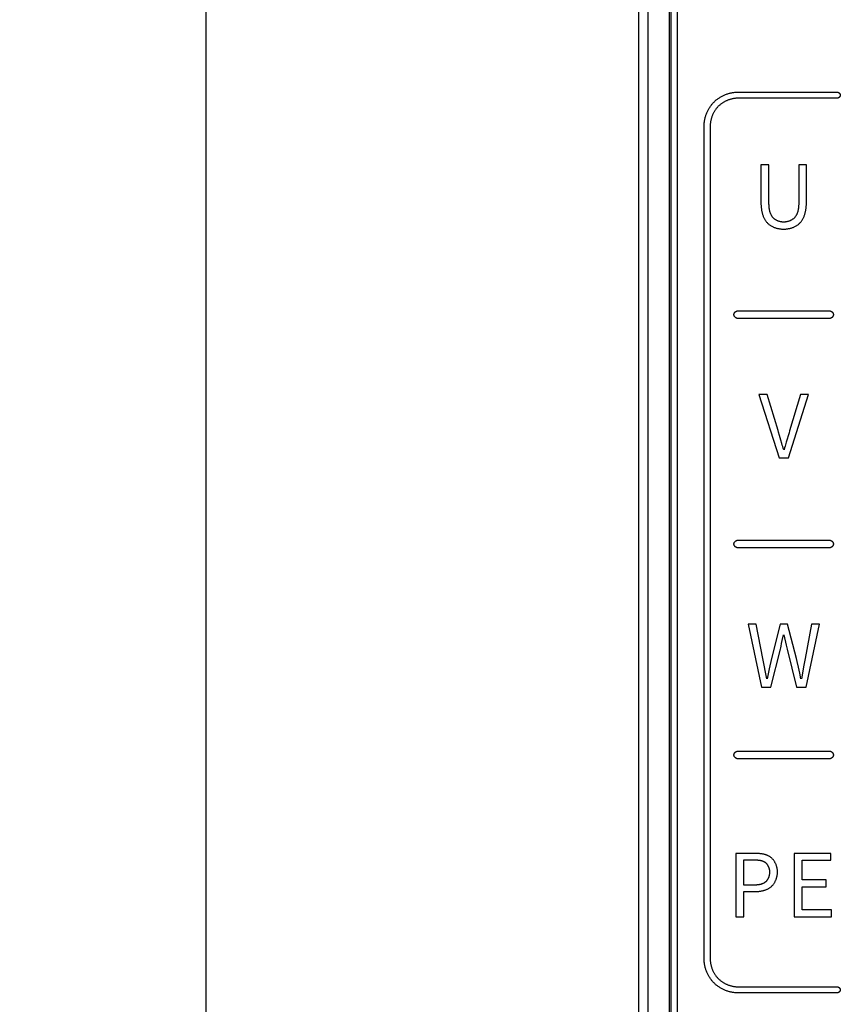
# Model space of a CAD drawing. Header units: millimetres. Extents: x -245 to 2192, y -983 to -162.
# Tile 18 of 49: x 1354 to 1380, y -521 to -488. Entities that reach past the tile are written whole.
import ezdxf

# ---------------------------------------------------------------- set-up
doc = ezdxf.new("R2010")
doc.units = ezdxf.units.MM
doc.header["$LTSCALE"] = 30.734
doc.header["$PDMODE"] = 3
doc.header["$PDSIZE"] = 2
doc.layers.get('0').update_dxf_attribs({"linetype": 'CONTINUOUS'})
doc.layers.get('Defpoints').update_dxf_attribs({"linetype": 'CONTINUOUS'})
doc.styles.get("Standard").update_dxf_attribs({"font": 'txt', "width": 0.707})
doc.dimstyles.get("Standard").update_dxf_attribs({"dimtxt": 3.5, "dimasz": 4, "dimexe": 2, "dimexo": 0, "dimtad": 1, "dimdsep": 46, "dimtxsty": 'Standard', "dimcen": 0.09, "dimclrt": 5, "dimadec": 0, "dimazin": 0, "dimtol": 1, "dimtp": 0.01, "dimtm": 0.01, "dimtfac": 1, "dimtofl": 0, "dimtmove": 0, "dimatfit": 3, "dimfxl": 0, "dimtolj": 1, "dimarcsym": 0})

# ---------------------------------------------------------------- blocks, each defined once
blk = doc.blocks.new('*D22')
at = {"color": 0, "lineweight": -2}
for p, q in [((1374.195, -381.353), (1357.752, -381.353)), ((1359.752, -385.353), (1359.752, -462.306)), ((1359.752, -547.355), (1359.752, -469.556)), ((1374.195, -551.355), (1357.752, -551.355))]:
    blk.add_line(p, q, dxfattribs=at)
at = {"color": 0}
for points in [[(1359.086, -385.353), (1360.419, -385.353), (1359.752, -381.353)], [(1359.086, -547.355), (1360.419, -547.355), (1359.752, -551.355)]]:
    blk.add_solid(points, dxfattribs=at)
at = {"layer": 'Defpoints', "color": 0}
for p in [(1374.195, -381.353), (1359.752, -551.355), (1374.195, -551.355)]:
    blk.add_point(p, dxfattribs=at)
at = {"color": 0, "insert": (1359.752, -465.931), "char_height": 3.5, "attachment_point": 5}
blk.add_mtext('\\A1;{\\H1.7143x;170}', dxfattribs=at)

msp = doc.modelspace()

# ---------------------------------------------------------------- linework, layer by layer
at = {"color": 7, "linetype": 'Continuous'}
for p, q in [((1374.195, -555.153), (1374.195, -381.353)), ((1373.895, -551.053), (1373.895, -381.653)), ((1374.895, -550.612), (1374.895, -381.653)), ((1374.938, -381.653), (1374.938, -550.564)), ((1375.137, -381.653), (1375.137, -550.569)), ((1377.123, -490.828), (1380.373, -490.828)), ((1380.373, -491.028), (1377.123, -491.028)), ((1376.023, -519.178), (1376.023, -491.928)), ((1376.223, -491.928), (1376.223, -519.178)), ((1377.879, -493.201), (1377.879, -494.414)), ((1378.142, -493.201), (1377.879, -493.201)), ((1378.142, -494.438), (1378.142, -493.201)), ((1379.367, -493.201), (1379.115, -493.201)), ((1379.367, -494.414), (1379.367, -493.201)), ((1377.123, -497.978), (1380.123, -497.978)), ((1380.123, -498.228), (1377.123, -498.228)), ((1377.813, -500.719), (1378.473, -502.788)), ((1378.087, -500.719), (1377.813, -500.719)), ((1378.775, -502.788), (1379.433, -500.719)), ((1379.433, -500.719), (1379.168, -500.719)), ((1378.484, -502.05), (1378.454, -501.945)), ((1378.528, -502.208), (1378.484, -502.05)), ((1378.559, -502.313), (1378.528, -502.208)), ((1378.473, -502.788), (1378.775, -502.788)), ((1377.123, -505.478), (1380.123, -505.478)), ((1380.123, -505.728), (1377.123, -505.728)), ((1377.457, -508.219), (1377.898, -510.288)), ((1377.728, -508.219), (1377.457, -508.219)), ((1377.946, -509.345), (1377.728, -508.219)), ((1378.513, -508.219), (1378.228, -509.345)), ((1378.75, -508.219), (1378.513, -508.219)), ((1379.041, -509.345), (1378.75, -508.219)), ((1379.537, -508.219), (1379.32, -509.345)), ((1379.359, -510.288), (1379.788, -508.219)), ((1379.788, -508.219), (1379.537, -508.219)), ((1378.599, -508.663), (1378.62, -508.569)), ((1378.631, -508.569), (1378.703, -508.906)), ((1378.536, -508.946), (1378.557, -508.852)), ((1378.557, -508.852), (1378.599, -508.663)), ((1378.703, -508.906), (1378.733, -509.04)), ((1378.208, -510.288), (1378.516, -509.04)), ((1378.733, -509.04), (1379.046, -510.288)), ((1378.228, -509.345), (1378.152, -509.679)), ((1379.062, -509.441), (1379.041, -509.345)), ((1379.105, -509.632), (1379.062, -509.441)), ((1378.067, -510.014), (1378.047, -509.903)), ((1378.102, -509.902), (1378.078, -510.014)), ((1378.152, -509.679), (1378.102, -509.902)), ((1379.146, -509.823), (1379.105, -509.632)), ((1379.187, -510.014), (1379.146, -509.823)), ((1377.898, -510.288), (1378.208, -510.288)), ((1379.046, -510.288), (1379.359, -510.288)), ((1377.123, -512.375), (1380.123, -512.375)), ((1380.123, -512.625), (1377.123, -512.625)), ((1377.055, -515.719), (1377.055, -517.788)), ((1380.159, -515.719), (1378.965, -515.719)), ((1378.965, -515.719), (1378.965, -517.788)), ((1380.159, -515.939), (1380.159, -515.719)), ((1377.318, -515.931), (1377.614, -515.931)), ((1377.318, -516.755), (1377.318, -515.931)), ((1377.614, -515.931), (1377.652, -515.931)), ((1379.228, -515.939), (1380.159, -515.939)), ((1379.228, -516.588), (1379.228, -515.939)), ((1380.013, -516.588), (1379.228, -516.588)), ((1380.013, -516.811), (1380.013, -516.588)), ((1377.638, -516.755), (1377.318, -516.755)), ((1377.318, -516.967), (1377.659, -516.967)), ((1377.318, -517.788), (1377.318, -516.967)), ((1379.228, -516.811), (1380.013, -516.811)), ((1379.228, -517.565), (1379.228, -516.811)), ((1380.19, -517.565), (1379.228, -517.565)), ((1380.19, -517.788), (1380.19, -517.565)), ((1377.055, -517.788), (1377.318, -517.788)), ((1378.965, -517.788), (1380.19, -517.788)), ((1377.123, -520.078), (1380.373, -520.078)), ((1380.373, -520.278), (1377.123, -520.278))]:
    msp.add_line(p, q, dxfattribs=at)
for points in [[(1376.346, -491.152), (1376.363, -491.134), (1376.382, -491.117), (1376.4, -491.101), (1376.42, -491.085), (1376.439, -491.069), (1376.459, -491.054), (1376.48, -491.039), (1376.501, -491.024), (1376.522, -491.01), (1376.544, -490.997), (1376.566, -490.984), (1376.588, -490.971), (1376.611, -490.959), (1376.633, -490.948), (1376.657, -490.936), (1376.68, -490.926), (1376.704, -490.916), (1376.727, -490.906), (1376.751, -490.897), (1376.776, -490.888), (1376.8, -490.88), (1376.824, -490.873), (1376.849, -490.866), (1376.874, -490.86), (1376.899, -490.854), (1376.924, -490.849), (1376.948, -490.844), (1376.973, -490.84), (1376.998, -490.836), (1377.023, -490.834), (1377.048, -490.831), (1377.073, -490.83), (1377.098, -490.829), (1377.123, -490.828)], [(1380.373, -490.828), (1380.376, -490.829), (1380.378, -490.829), (1380.381, -490.829), (1380.384, -490.829), (1380.386, -490.83), (1380.389, -490.83), (1380.391, -490.831), (1380.394, -490.832), (1380.397, -490.833), (1380.399, -490.834), (1380.402, -490.835), (1380.405, -490.836), (1380.407, -490.837), (1380.41, -490.838), (1380.412, -490.839), (1380.415, -490.841), (1380.417, -490.842), (1380.42, -490.844), (1380.422, -490.846), (1380.425, -490.847), (1380.427, -490.849), (1380.429, -490.851), (1380.432, -490.853), (1380.434, -490.855), (1380.436, -490.857), (1380.439, -490.859), (1380.441, -490.861), (1380.443, -490.863), (1380.445, -490.865), (1380.447, -490.867), (1380.449, -490.87), (1380.451, -490.872), (1380.452, -490.874), (1380.454, -490.877), (1380.456, -490.879), (1380.458, -490.882), (1380.459, -490.884), (1380.461, -490.887), (1380.462, -490.889), (1380.463, -490.892), (1380.465, -490.894), (1380.466, -490.897), (1380.467, -490.899), (1380.468, -490.902), (1380.469, -490.905), (1380.47, -490.907), (1380.47, -490.91), (1380.471, -490.913), (1380.472, -490.915), (1380.472, -490.918), (1380.473, -490.921), (1380.473, -490.923), (1380.473, -490.926), (1380.473, -490.928)], [(1380.473, -490.928), (1380.473, -490.931), (1380.473, -490.934), (1380.473, -490.936), (1380.472, -490.939), (1380.472, -490.942), (1380.471, -490.944), (1380.47, -490.947), (1380.47, -490.95), (1380.469, -490.952), (1380.468, -490.955), (1380.467, -490.958), (1380.466, -490.96), (1380.465, -490.963), (1380.463, -490.965), (1380.462, -490.968), (1380.461, -490.97), (1380.459, -490.973), (1380.458, -490.975), (1380.456, -490.978), (1380.454, -490.98), (1380.452, -490.983), (1380.451, -490.985), (1380.449, -490.987), (1380.447, -490.99), (1380.445, -490.992), (1380.443, -490.994), (1380.441, -490.996), (1380.439, -490.998), (1380.436, -491), (1380.434, -491.002), (1380.432, -491.004), (1380.429, -491.006), (1380.427, -491.008), (1380.425, -491.01), (1380.422, -491.011), (1380.42, -491.013), (1380.417, -491.015), (1380.415, -491.016), (1380.412, -491.018), (1380.41, -491.019), (1380.407, -491.02), (1380.405, -491.021), (1380.402, -491.022), (1380.399, -491.023), (1380.397, -491.024), (1380.394, -491.025), (1380.391, -491.026), (1380.389, -491.027), (1380.386, -491.027), (1380.384, -491.028), (1380.381, -491.028), (1380.378, -491.028), (1380.376, -491.028), (1380.373, -491.028)], [(1376.023, -491.928), (1376.023, -491.904), (1376.024, -491.879), (1376.026, -491.854), (1376.028, -491.829), (1376.031, -491.804), (1376.034, -491.779), (1376.038, -491.754), (1376.043, -491.729), (1376.048, -491.704), (1376.054, -491.679), (1376.06, -491.655), (1376.067, -491.63), (1376.075, -491.606), (1376.083, -491.581), (1376.091, -491.557), (1376.1, -491.533), (1376.11, -491.509), (1376.12, -491.486), (1376.131, -491.462), (1376.142, -491.439), (1376.153, -491.416), (1376.166, -491.394), (1376.178, -491.371), (1376.191, -491.35), (1376.205, -491.328), (1376.219, -491.307), (1376.233, -491.286), (1376.248, -491.265), (1376.263, -491.245), (1376.279, -491.226), (1376.295, -491.206), (1376.311, -491.188), (1376.328, -491.169), (1376.346, -491.152)], [(1377.123, -491.028), (1377.103, -491.029), (1377.082, -491.03), (1377.062, -491.031), (1377.042, -491.033), (1377.021, -491.035), (1377.001, -491.038), (1376.98, -491.041), (1376.96, -491.045), (1376.939, -491.049), (1376.919, -491.054), (1376.899, -491.059), (1376.879, -491.065), (1376.859, -491.071), (1376.839, -491.077), (1376.819, -491.084), (1376.799, -491.092), (1376.78, -491.1), (1376.76, -491.108), (1376.741, -491.117), (1376.722, -491.126), (1376.704, -491.135), (1376.685, -491.145), (1376.667, -491.155), (1376.649, -491.166), (1376.631, -491.177), (1376.614, -491.188), (1376.597, -491.2), (1376.58, -491.212), (1376.564, -491.225), (1376.547, -491.238), (1376.532, -491.251), (1376.516, -491.264), (1376.501, -491.278), (1376.487, -491.292)], [(1376.487, -491.292), (1376.473, -491.307), (1376.459, -491.322), (1376.445, -491.337), (1376.432, -491.353), (1376.419, -491.369), (1376.407, -491.385), (1376.395, -491.402), (1376.383, -491.419), (1376.372, -491.437), (1376.361, -491.454), (1376.35, -491.472), (1376.34, -491.491), (1376.33, -491.509), (1376.32, -491.528), (1376.311, -491.547), (1376.302, -491.566), (1376.294, -491.585), (1376.286, -491.605), (1376.279, -491.624), (1376.272, -491.644), (1376.265, -491.664), (1376.259, -491.684), (1376.254, -491.704), (1376.248, -491.725), (1376.244, -491.745), (1376.239, -491.765), (1376.236, -491.786), (1376.232, -491.806), (1376.229, -491.827), (1376.227, -491.847), (1376.225, -491.867), (1376.224, -491.888), (1376.223, -491.908), (1376.223, -491.928)], [(1379.115, -493.201), (1379.115, -494.438), (1379.115, -494.454), (1379.115, -494.469), (1379.114, -494.485), (1379.114, -494.501), (1379.113, -494.517), (1379.112, -494.532), (1379.111, -494.548), (1379.11, -494.564), (1379.108, -494.58), (1379.107, -494.596), (1379.105, -494.612), (1379.103, -494.628), (1379.1, -494.644), (1379.098, -494.66), (1379.095, -494.676), (1379.092, -494.691), (1379.088, -494.707), (1379.084, -494.722), (1379.08, -494.737), (1379.076, -494.752), (1379.071, -494.767), (1379.066, -494.782), (1379.06, -494.797), (1379.054, -494.811), (1379.048, -494.825), (1379.041, -494.839), (1379.034, -494.852), (1379.027, -494.865), (1379.019, -494.878), (1379.01, -494.891), (1379.002, -494.903), (1378.992, -494.915), (1378.982, -494.926), (1378.972, -494.938), (1378.962, -494.948), (1378.95, -494.958), (1378.939, -494.968), (1378.927, -494.978), (1378.914, -494.987), (1378.902, -494.995), (1378.889, -495.004), (1378.875, -495.011), (1378.861, -495.019), (1378.847, -495.026), (1378.833, -495.032), (1378.819, -495.039), (1378.804, -495.044), (1378.789, -495.049), (1378.774, -495.054), (1378.759, -495.059), (1378.744, -495.063), (1378.729, -495.066), (1378.713, -495.069), (1378.698, -495.072), (1378.683, -495.074), (1378.667, -495.075), (1378.652, -495.077), (1378.637, -495.077), (1378.621, -495.078)], [(1377.879, -494.414), (1377.879, -494.436), (1377.88, -494.458), (1377.88, -494.479), (1377.881, -494.501), (1377.882, -494.524), (1377.884, -494.546), (1377.885, -494.568), (1377.888, -494.59), (1377.89, -494.613), (1377.893, -494.635), (1377.896, -494.657), (1377.899, -494.68), (1377.903, -494.702), (1377.907, -494.724), (1377.912, -494.746), (1377.917, -494.768), (1377.922, -494.789), (1377.928, -494.811), (1377.934, -494.832), (1377.941, -494.853), (1377.948, -494.874), (1377.956, -494.894), (1377.964, -494.915), (1377.973, -494.935), (1377.983, -494.954), (1377.992, -494.973), (1378.003, -494.992), (1378.014, -495.01), (1378.026, -495.028), (1378.038, -495.046), (1378.051, -495.062), (1378.064, -495.079), (1378.078, -495.095), (1378.093, -495.11), (1378.108, -495.125), (1378.124, -495.139), (1378.141, -495.153), (1378.159, -495.166), (1378.177, -495.179), (1378.195, -495.191), (1378.214, -495.202), (1378.234, -495.213), (1378.253, -495.223), (1378.274, -495.232), (1378.294, -495.241), (1378.315, -495.25), (1378.336, -495.258), (1378.358, -495.265), (1378.379, -495.271), (1378.401, -495.277), (1378.423, -495.283), (1378.445, -495.288), (1378.467, -495.292), (1378.489, -495.296), (1378.511, -495.299), (1378.534, -495.302), (1378.556, -495.304), (1378.578, -495.305), (1378.6, -495.306), (1378.621, -495.306)], [(1378.621, -495.078), (1378.607, -495.077), (1378.592, -495.077), (1378.577, -495.075), (1378.562, -495.074), (1378.547, -495.072), (1378.532, -495.069), (1378.517, -495.066), (1378.502, -495.062), (1378.488, -495.058), (1378.473, -495.054), (1378.458, -495.049), (1378.444, -495.044), (1378.43, -495.038), (1378.416, -495.032), (1378.402, -495.025), (1378.388, -495.018), (1378.375, -495.011), (1378.362, -495.003), (1378.349, -494.995), (1378.337, -494.986), (1378.325, -494.977), (1378.313, -494.968), (1378.302, -494.958), (1378.291, -494.948), (1378.281, -494.938), (1378.271, -494.926), (1378.261, -494.915), (1378.252, -494.903), (1378.243, -494.89), (1378.235, -494.878), (1378.227, -494.865), (1378.22, -494.852), (1378.213, -494.838), (1378.206, -494.824), (1378.2, -494.81), (1378.194, -494.796), (1378.189, -494.781), (1378.184, -494.767), (1378.179, -494.752), (1378.175, -494.737), (1378.171, -494.722), (1378.167, -494.706), (1378.164, -494.691), (1378.161, -494.675), (1378.158, -494.659), (1378.156, -494.644), (1378.153, -494.628), (1378.151, -494.612), (1378.15, -494.596), (1378.148, -494.58), (1378.147, -494.564), (1378.145, -494.548), (1378.144, -494.532), (1378.144, -494.516), (1378.143, -494.501), (1378.143, -494.485), (1378.142, -494.469), (1378.142, -494.454), (1378.142, -494.438)], [(1378.621, -495.306), (1378.643, -495.306), (1378.665, -495.305), (1378.688, -495.304), (1378.71, -495.302), (1378.732, -495.299), (1378.754, -495.296), (1378.777, -495.292), (1378.799, -495.288), (1378.821, -495.283), (1378.843, -495.278), (1378.865, -495.272), (1378.887, -495.265), (1378.908, -495.258), (1378.929, -495.25), (1378.95, -495.242), (1378.971, -495.233), (1378.991, -495.223), (1379.011, -495.213), (1379.031, -495.202), (1379.05, -495.191), (1379.068, -495.179), (1379.086, -495.166), (1379.104, -495.153), (1379.121, -495.139), (1379.137, -495.125), (1379.153, -495.11), (1379.167, -495.095), (1379.182, -495.079), (1379.195, -495.063), (1379.208, -495.046), (1379.22, -495.028), (1379.232, -495.01), (1379.243, -494.992), (1379.253, -494.973), (1379.263, -494.954), (1379.272, -494.935), (1379.281, -494.915), (1379.289, -494.895), (1379.297, -494.874), (1379.305, -494.853), (1379.311, -494.832), (1379.318, -494.811), (1379.324, -494.789), (1379.329, -494.768), (1379.334, -494.746), (1379.339, -494.724), (1379.343, -494.702), (1379.347, -494.68), (1379.35, -494.657), (1379.353, -494.635), (1379.356, -494.613), (1379.358, -494.59), (1379.36, -494.568), (1379.362, -494.546), (1379.364, -494.524), (1379.365, -494.501), (1379.366, -494.479), (1379.366, -494.458), (1379.366, -494.436), (1379.367, -494.414)], [(1376.998, -498.103), (1376.998, -498.1), (1376.998, -498.097), (1376.999, -498.094), (1376.999, -498.09), (1377, -498.087), (1377, -498.084), (1377.001, -498.08), (1377.002, -498.077), (1377.003, -498.074), (1377.004, -498.07), (1377.006, -498.067), (1377.007, -498.064), (1377.008, -498.061), (1377.01, -498.057), (1377.012, -498.054), (1377.013, -498.051), (1377.015, -498.048), (1377.017, -498.045), (1377.019, -498.042), (1377.021, -498.039), (1377.024, -498.036), (1377.026, -498.033), (1377.028, -498.03), (1377.031, -498.027), (1377.033, -498.024), (1377.036, -498.022), (1377.038, -498.019), (1377.041, -498.016), (1377.044, -498.014), (1377.047, -498.011), (1377.049, -498.009), (1377.052, -498.006), (1377.055, -498.004), (1377.058, -498.002), (1377.061, -498), (1377.064, -497.998), (1377.067, -497.996), (1377.071, -497.994), (1377.074, -497.992), (1377.077, -497.991), (1377.08, -497.989), (1377.083, -497.987), (1377.087, -497.986), (1377.09, -497.985), (1377.093, -497.984), (1377.097, -497.983), (1377.1, -497.982), (1377.103, -497.981), (1377.106, -497.98), (1377.11, -497.98), (1377.113, -497.979), (1377.116, -497.979), (1377.12, -497.979), (1377.123, -497.978)], [(1380.123, -497.978), (1380.126, -497.979), (1380.13, -497.979), (1380.133, -497.979), (1380.136, -497.98), (1380.139, -497.98), (1380.143, -497.981), (1380.146, -497.982), (1380.149, -497.983), (1380.153, -497.984), (1380.156, -497.985), (1380.159, -497.986), (1380.163, -497.987), (1380.166, -497.989), (1380.169, -497.991), (1380.172, -497.992), (1380.175, -497.994), (1380.178, -497.996), (1380.182, -497.998), (1380.185, -498), (1380.188, -498.002), (1380.191, -498.004), (1380.194, -498.006), (1380.197, -498.009), (1380.199, -498.011), (1380.202, -498.014), (1380.205, -498.016), (1380.208, -498.019), (1380.21, -498.022), (1380.213, -498.024), (1380.215, -498.027), (1380.218, -498.03), (1380.22, -498.033), (1380.222, -498.036), (1380.225, -498.039), (1380.227, -498.042), (1380.229, -498.045), (1380.231, -498.048), (1380.232, -498.051), (1380.234, -498.054), (1380.236, -498.057), (1380.238, -498.061), (1380.239, -498.064), (1380.24, -498.067), (1380.242, -498.07), (1380.243, -498.074), (1380.244, -498.077), (1380.245, -498.08), (1380.246, -498.084), (1380.246, -498.087), (1380.247, -498.09), (1380.247, -498.094), (1380.248, -498.097), (1380.248, -498.1), (1380.248, -498.103)], [(1377.123, -498.228), (1377.12, -498.228), (1377.116, -498.228), (1377.113, -498.228), (1377.11, -498.227), (1377.106, -498.227), (1377.103, -498.226), (1377.1, -498.225), (1377.097, -498.224), (1377.093, -498.223), (1377.09, -498.222), (1377.087, -498.221), (1377.083, -498.22), (1377.08, -498.218), (1377.077, -498.216), (1377.074, -498.215), (1377.071, -498.213), (1377.067, -498.211), (1377.064, -498.209), (1377.061, -498.207), (1377.058, -498.205), (1377.055, -498.203), (1377.052, -498.201), (1377.049, -498.198), (1377.047, -498.196), (1377.044, -498.193), (1377.041, -498.191), (1377.038, -498.188), (1377.036, -498.185), (1377.033, -498.183), (1377.031, -498.18), (1377.028, -498.177), (1377.026, -498.174), (1377.024, -498.171), (1377.021, -498.168), (1377.019, -498.165), (1377.017, -498.162), (1377.015, -498.159), (1377.013, -498.156), (1377.012, -498.153), (1377.01, -498.149), (1377.008, -498.146), (1377.007, -498.143), (1377.006, -498.14), (1377.004, -498.136), (1377.003, -498.133), (1377.002, -498.13), (1377.001, -498.127), (1377, -498.123), (1377, -498.12), (1376.999, -498.117), (1376.999, -498.113), (1376.998, -498.11), (1376.998, -498.107), (1376.998, -498.103)], [(1380.248, -498.103), (1380.248, -498.107), (1380.248, -498.11), (1380.247, -498.113), (1380.247, -498.117), (1380.246, -498.12), (1380.246, -498.123), (1380.245, -498.127), (1380.244, -498.13), (1380.243, -498.133), (1380.242, -498.136), (1380.24, -498.14), (1380.239, -498.143), (1380.238, -498.146), (1380.236, -498.149), (1380.234, -498.153), (1380.232, -498.156), (1380.231, -498.159), (1380.229, -498.162), (1380.227, -498.165), (1380.225, -498.168), (1380.222, -498.171), (1380.22, -498.174), (1380.218, -498.177), (1380.215, -498.18), (1380.213, -498.183), (1380.21, -498.185), (1380.208, -498.188), (1380.205, -498.191), (1380.202, -498.193), (1380.199, -498.196), (1380.197, -498.198), (1380.194, -498.201), (1380.191, -498.203), (1380.188, -498.205), (1380.185, -498.207), (1380.182, -498.209), (1380.178, -498.211), (1380.175, -498.213), (1380.172, -498.215), (1380.169, -498.216), (1380.166, -498.218), (1380.163, -498.22), (1380.159, -498.221), (1380.156, -498.222), (1380.153, -498.223), (1380.149, -498.224), (1380.146, -498.225), (1380.143, -498.226), (1380.139, -498.227), (1380.136, -498.227), (1380.133, -498.228), (1380.13, -498.228), (1380.126, -498.228), (1380.123, -498.228)], [(1378.454, -501.945), (1378.438, -501.892), (1378.087, -500.719)], [(1379.168, -500.719), (1378.816, -501.902), (1378.798, -501.964), (1378.709, -502.275)], [(1378.623, -502.523), (1378.606, -502.47), (1378.59, -502.418), (1378.574, -502.366), (1378.559, -502.313)], [(1378.709, -502.275), (1378.672, -502.399), (1378.653, -502.461), (1378.634, -502.523)], [(1376.998, -505.603), (1376.998, -505.6), (1376.998, -505.597), (1376.999, -505.594), (1376.999, -505.59), (1377, -505.587), (1377, -505.584), (1377.001, -505.58), (1377.002, -505.577), (1377.003, -505.574), (1377.004, -505.57), (1377.006, -505.567), (1377.007, -505.564), (1377.008, -505.561), (1377.01, -505.557), (1377.012, -505.554), (1377.013, -505.551), (1377.015, -505.548), (1377.017, -505.545), (1377.019, -505.542), (1377.021, -505.539), (1377.024, -505.536), (1377.026, -505.533), (1377.028, -505.53), (1377.031, -505.527), (1377.033, -505.524), (1377.036, -505.522), (1377.038, -505.519), (1377.041, -505.516), (1377.044, -505.514), (1377.047, -505.511), (1377.049, -505.509), (1377.052, -505.506), (1377.055, -505.504), (1377.058, -505.502), (1377.061, -505.5), (1377.064, -505.498), (1377.067, -505.496), (1377.071, -505.494), (1377.074, -505.492), (1377.077, -505.491), (1377.08, -505.489), (1377.083, -505.487), (1377.087, -505.486), (1377.09, -505.485), (1377.093, -505.484), (1377.097, -505.483), (1377.1, -505.482), (1377.103, -505.481), (1377.106, -505.48), (1377.11, -505.48), (1377.113, -505.479), (1377.116, -505.479), (1377.12, -505.479), (1377.123, -505.478)], [(1377.123, -505.728), (1377.12, -505.728), (1377.116, -505.728), (1377.113, -505.728), (1377.11, -505.727), (1377.106, -505.727), (1377.103, -505.726), (1377.1, -505.725), (1377.097, -505.724), (1377.093, -505.723), (1377.09, -505.722), (1377.087, -505.721), (1377.083, -505.72), (1377.08, -505.718), (1377.077, -505.716), (1377.074, -505.715), (1377.071, -505.713), (1377.067, -505.711), (1377.064, -505.709), (1377.061, -505.707), (1377.058, -505.705), (1377.055, -505.703), (1377.052, -505.701), (1377.049, -505.698), (1377.047, -505.696), (1377.044, -505.693), (1377.041, -505.691), (1377.038, -505.688), (1377.036, -505.685), (1377.033, -505.683), (1377.031, -505.68), (1377.028, -505.677), (1377.026, -505.674), (1377.024, -505.671), (1377.021, -505.668), (1377.019, -505.665), (1377.017, -505.662), (1377.015, -505.659), (1377.013, -505.656), (1377.012, -505.653), (1377.01, -505.649), (1377.008, -505.646), (1377.007, -505.643), (1377.006, -505.64), (1377.004, -505.636), (1377.003, -505.633), (1377.002, -505.63), (1377.001, -505.627), (1377, -505.623), (1377, -505.62), (1376.999, -505.617), (1376.999, -505.613), (1376.998, -505.61), (1376.998, -505.607), (1376.998, -505.603)], [(1380.123, -505.478), (1380.126, -505.479), (1380.13, -505.479), (1380.133, -505.479), (1380.136, -505.48), (1380.139, -505.48), (1380.143, -505.481), (1380.146, -505.482), (1380.149, -505.483), (1380.153, -505.484), (1380.156, -505.485), (1380.159, -505.486), (1380.163, -505.487), (1380.166, -505.489), (1380.169, -505.491), (1380.172, -505.492), (1380.175, -505.494), (1380.178, -505.496), (1380.182, -505.498), (1380.185, -505.5), (1380.188, -505.502), (1380.191, -505.504), (1380.194, -505.506), (1380.197, -505.509), (1380.199, -505.511), (1380.202, -505.514), (1380.205, -505.516), (1380.208, -505.519), (1380.21, -505.522), (1380.213, -505.524), (1380.215, -505.527), (1380.218, -505.53), (1380.22, -505.533), (1380.222, -505.536), (1380.225, -505.539), (1380.227, -505.542), (1380.229, -505.545), (1380.231, -505.548), (1380.232, -505.551), (1380.234, -505.554), (1380.236, -505.557), (1380.238, -505.561), (1380.239, -505.564), (1380.24, -505.567), (1380.242, -505.57), (1380.243, -505.574), (1380.244, -505.577), (1380.245, -505.58), (1380.246, -505.584), (1380.246, -505.587), (1380.247, -505.59), (1380.247, -505.594), (1380.248, -505.597), (1380.248, -505.6), (1380.248, -505.603)], [(1380.248, -505.603), (1380.248, -505.607), (1380.248, -505.61), (1380.247, -505.613), (1380.247, -505.617), (1380.246, -505.62), (1380.246, -505.623), (1380.245, -505.627), (1380.244, -505.63), (1380.243, -505.633), (1380.242, -505.636), (1380.24, -505.64), (1380.239, -505.643), (1380.238, -505.646), (1380.236, -505.649), (1380.234, -505.653), (1380.232, -505.656), (1380.231, -505.659), (1380.229, -505.662), (1380.227, -505.665), (1380.225, -505.668), (1380.222, -505.671), (1380.22, -505.674), (1380.218, -505.677), (1380.215, -505.68), (1380.213, -505.683), (1380.21, -505.685), (1380.208, -505.688), (1380.205, -505.691), (1380.202, -505.693), (1380.199, -505.696), (1380.197, -505.698), (1380.194, -505.701), (1380.191, -505.703), (1380.188, -505.705), (1380.185, -505.707), (1380.182, -505.709), (1380.178, -505.711), (1380.175, -505.713), (1380.172, -505.715), (1380.169, -505.716), (1380.166, -505.718), (1380.163, -505.72), (1380.159, -505.721), (1380.156, -505.722), (1380.153, -505.723), (1380.149, -505.724), (1380.146, -505.725), (1380.143, -505.726), (1380.139, -505.727), (1380.136, -505.727), (1380.133, -505.728), (1380.13, -505.728), (1380.126, -505.728), (1380.123, -505.728)], [(1378.516, -509.04), (1378.526, -508.993), (1378.536, -508.946)], [(1378.047, -509.903), (1377.966, -509.457), (1377.946, -509.345)], [(1379.32, -509.345), (1379.28, -509.568), (1379.201, -510.014)], [(1376.998, -512.5), (1376.998, -512.497), (1376.998, -512.493), (1376.999, -512.49), (1376.999, -512.487), (1377, -512.483), (1377, -512.48), (1377.001, -512.477), (1377.002, -512.473), (1377.003, -512.47), (1377.004, -512.467), (1377.006, -512.464), (1377.007, -512.46), (1377.008, -512.457), (1377.01, -512.454), (1377.012, -512.451), (1377.013, -512.448), (1377.015, -512.444), (1377.017, -512.441), (1377.019, -512.438), (1377.021, -512.435), (1377.024, -512.432), (1377.026, -512.429), (1377.028, -512.426), (1377.031, -512.424), (1377.033, -512.421), (1377.036, -512.418), (1377.038, -512.415), (1377.041, -512.413), (1377.044, -512.41), (1377.047, -512.408), (1377.049, -512.405), (1377.052, -512.403), (1377.055, -512.401), (1377.058, -512.398), (1377.061, -512.396), (1377.064, -512.394), (1377.067, -512.392), (1377.071, -512.39), (1377.074, -512.389), (1377.077, -512.387), (1377.08, -512.385), (1377.083, -512.384), (1377.087, -512.382), (1377.09, -512.381), (1377.093, -512.38), (1377.097, -512.379), (1377.1, -512.378), (1377.103, -512.377), (1377.106, -512.377), (1377.11, -512.376), (1377.113, -512.375), (1377.116, -512.375), (1377.12, -512.375), (1377.123, -512.375)], [(1377.123, -512.625), (1377.12, -512.625), (1377.116, -512.625), (1377.113, -512.624), (1377.11, -512.624), (1377.106, -512.623), (1377.103, -512.623), (1377.1, -512.622), (1377.097, -512.621), (1377.093, -512.62), (1377.09, -512.619), (1377.087, -512.617), (1377.083, -512.616), (1377.08, -512.614), (1377.077, -512.613), (1377.074, -512.611), (1377.071, -512.609), (1377.067, -512.608), (1377.064, -512.606), (1377.061, -512.604), (1377.058, -512.601), (1377.055, -512.599), (1377.052, -512.597), (1377.049, -512.595), (1377.047, -512.592), (1377.044, -512.59), (1377.041, -512.587), (1377.038, -512.584), (1377.036, -512.582), (1377.033, -512.579), (1377.031, -512.576), (1377.028, -512.573), (1377.026, -512.571), (1377.024, -512.568), (1377.021, -512.565), (1377.019, -512.562), (1377.017, -512.558), (1377.015, -512.555), (1377.013, -512.552), (1377.012, -512.549), (1377.01, -512.546), (1377.008, -512.543), (1377.007, -512.539), (1377.006, -512.536), (1377.004, -512.533), (1377.003, -512.53), (1377.002, -512.526), (1377.001, -512.523), (1377, -512.52), (1377, -512.516), (1376.999, -512.513), (1376.999, -512.51), (1376.998, -512.506), (1376.998, -512.503), (1376.998, -512.5)], [(1380.123, -512.375), (1380.126, -512.375), (1380.13, -512.375), (1380.133, -512.375), (1380.136, -512.376), (1380.139, -512.377), (1380.143, -512.377), (1380.146, -512.378), (1380.149, -512.379), (1380.153, -512.38), (1380.156, -512.381), (1380.159, -512.382), (1380.163, -512.384), (1380.166, -512.385), (1380.169, -512.387), (1380.172, -512.389), (1380.175, -512.39), (1380.178, -512.392), (1380.182, -512.394), (1380.185, -512.396), (1380.188, -512.398), (1380.191, -512.401), (1380.194, -512.403), (1380.197, -512.405), (1380.199, -512.408), (1380.202, -512.41), (1380.205, -512.413), (1380.208, -512.415), (1380.21, -512.418), (1380.213, -512.421), (1380.215, -512.424), (1380.218, -512.426), (1380.22, -512.429), (1380.222, -512.432), (1380.225, -512.435), (1380.227, -512.438), (1380.229, -512.441), (1380.231, -512.444), (1380.232, -512.448), (1380.234, -512.451), (1380.236, -512.454), (1380.238, -512.457), (1380.239, -512.46), (1380.24, -512.464), (1380.242, -512.467), (1380.243, -512.47), (1380.244, -512.473), (1380.245, -512.477), (1380.246, -512.48), (1380.246, -512.483), (1380.247, -512.487), (1380.247, -512.49), (1380.248, -512.493), (1380.248, -512.497), (1380.248, -512.5)], [(1380.248, -512.5), (1380.248, -512.503), (1380.248, -512.506), (1380.247, -512.51), (1380.247, -512.513), (1380.246, -512.516), (1380.246, -512.52), (1380.245, -512.523), (1380.244, -512.526), (1380.243, -512.53), (1380.242, -512.533), (1380.24, -512.536), (1380.239, -512.539), (1380.238, -512.543), (1380.236, -512.546), (1380.234, -512.549), (1380.232, -512.552), (1380.231, -512.555), (1380.229, -512.558), (1380.227, -512.562), (1380.225, -512.565), (1380.222, -512.568), (1380.22, -512.571), (1380.218, -512.573), (1380.215, -512.576), (1380.213, -512.579), (1380.21, -512.582), (1380.208, -512.584), (1380.205, -512.587), (1380.202, -512.59), (1380.199, -512.592), (1380.197, -512.595), (1380.194, -512.597), (1380.191, -512.599), (1380.188, -512.601), (1380.185, -512.604), (1380.182, -512.606), (1380.178, -512.608), (1380.175, -512.609), (1380.172, -512.611), (1380.169, -512.613), (1380.166, -512.614), (1380.163, -512.616), (1380.159, -512.617), (1380.156, -512.619), (1380.153, -512.62), (1380.149, -512.621), (1380.146, -512.622), (1380.143, -512.623), (1380.139, -512.623), (1380.136, -512.624), (1380.133, -512.624), (1380.13, -512.625), (1380.126, -512.625), (1380.123, -512.625)], [(1378.421, -516.326), (1378.421, -516.307), (1378.42, -516.289), (1378.419, -516.27), (1378.417, -516.251), (1378.414, -516.232), (1378.411, -516.213), (1378.407, -516.194), (1378.403, -516.175), (1378.398, -516.157), (1378.392, -516.138), (1378.386, -516.12), (1378.38, -516.101), (1378.373, -516.083), (1378.365, -516.065), (1378.357, -516.047), (1378.349, -516.03), (1378.339, -516.013), (1378.33, -515.996), (1378.32, -515.98), (1378.309, -515.964), (1378.298, -515.948), (1378.287, -515.933), (1378.275, -515.918), (1378.262, -515.904), (1378.249, -515.891), (1378.236, -515.878), (1378.222, -515.865), (1378.208, -515.853), (1378.194, -515.842), (1378.179, -515.832), (1378.164, -515.822), (1378.149, -515.813), (1378.133, -515.804), (1378.117, -515.796), (1378.101, -515.789), (1378.084, -515.782), (1378.067, -515.775), (1378.05, -515.769), (1378.032, -515.763), (1378.015, -515.758), (1377.997, -515.753), (1377.979, -515.749), (1377.961, -515.745), (1377.943, -515.741), (1377.924, -515.738), (1377.906, -515.735), (1377.887, -515.732), (1377.869, -515.73), (1377.85, -515.728), (1377.831, -515.726), (1377.812, -515.725), (1377.794, -515.723), (1377.775, -515.722), (1377.756, -515.721), (1377.737, -515.721), (1377.719, -515.72), (1377.7, -515.72), (1377.682, -515.719), (1377.664, -515.719), (1377.055, -515.719)], [(1377.652, -515.931), (1377.677, -515.931), (1377.69, -515.931), (1377.703, -515.932), (1377.716, -515.932), (1377.729, -515.932), (1377.742, -515.933), (1377.755, -515.934), (1377.767, -515.934), (1377.78, -515.935), (1377.793, -515.937), (1377.806, -515.938), (1377.819, -515.939), (1377.832, -515.941), (1377.844, -515.943), (1377.857, -515.945), (1377.869, -515.948), (1377.881, -515.951), (1377.893, -515.954), (1377.905, -515.957), (1377.917, -515.96), (1377.929, -515.964), (1377.941, -515.969), (1377.952, -515.973), (1377.963, -515.978), (1377.974, -515.984), (1377.984, -515.989), (1377.995, -515.995), (1378.005, -516.002), (1378.015, -516.009), (1378.025, -516.016), (1378.034, -516.024), (1378.043, -516.032), (1378.051, -516.041), (1378.06, -516.049), (1378.068, -516.059), (1378.075, -516.068), (1378.083, -516.078), (1378.09, -516.088), (1378.097, -516.099), (1378.103, -516.11), (1378.109, -516.121), (1378.115, -516.132), (1378.121, -516.143), (1378.126, -516.155), (1378.131, -516.167), (1378.135, -516.179), (1378.139, -516.191), (1378.143, -516.203), (1378.147, -516.215), (1378.15, -516.227), (1378.153, -516.24), (1378.155, -516.252), (1378.157, -516.265), (1378.159, -516.277), (1378.16, -516.289), (1378.161, -516.302), (1378.162, -516.314), (1378.162, -516.326)], [(1378.162, -516.326), (1378.162, -516.339), (1378.161, -516.351), (1378.16, -516.364), (1378.159, -516.377), (1378.158, -516.39), (1378.156, -516.403), (1378.153, -516.415), (1378.151, -516.428), (1378.148, -516.441), (1378.145, -516.454), (1378.141, -516.467), (1378.137, -516.479), (1378.133, -516.492), (1378.129, -516.504), (1378.124, -516.516), (1378.118, -516.528), (1378.113, -516.54), (1378.107, -516.552), (1378.101, -516.563), (1378.094, -516.574), (1378.087, -516.585), (1378.08, -516.595), (1378.073, -516.606), (1378.065, -516.616), (1378.057, -516.625), (1378.048, -516.634), (1378.039, -516.643), (1378.03, -516.652), (1378.021, -516.66), (1378.011, -516.667), (1378.001, -516.675), (1377.99, -516.681), (1377.98, -516.688), (1377.969, -516.694), (1377.957, -516.7), (1377.946, -516.705), (1377.934, -516.71), (1377.922, -516.715), (1377.91, -516.719), (1377.898, -516.723), (1377.886, -516.727), (1377.873, -516.73), (1377.861, -516.733), (1377.848, -516.736), (1377.835, -516.739), (1377.822, -516.741), (1377.809, -516.743), (1377.796, -516.745), (1377.783, -516.747), (1377.769, -516.748), (1377.756, -516.75), (1377.743, -516.751), (1377.73, -516.752), (1377.717, -516.753), (1377.703, -516.753), (1377.69, -516.754), (1377.677, -516.754), (1377.664, -516.755), (1377.651, -516.755), (1377.638, -516.755)], [(1377.659, -516.967), (1377.679, -516.966), (1377.698, -516.966), (1377.717, -516.966), (1377.737, -516.965), (1377.756, -516.964), (1377.776, -516.962), (1377.796, -516.961), (1377.815, -516.959), (1377.835, -516.956), (1377.854, -516.954), (1377.874, -516.951), (1377.894, -516.947), (1377.913, -516.944), (1377.932, -516.94), (1377.951, -516.935), (1377.97, -516.93), (1377.989, -516.925), (1378.008, -516.919), (1378.026, -516.913), (1378.045, -516.906), (1378.063, -516.899), (1378.08, -516.891), (1378.098, -516.883), (1378.115, -516.874), (1378.132, -516.865), (1378.148, -516.855), (1378.164, -516.845), (1378.18, -516.834), (1378.195, -516.822), (1378.21, -516.81), (1378.224, -516.798), (1378.238, -516.785), (1378.251, -516.771), (1378.264, -516.757), (1378.276, -516.742), (1378.288, -516.727), (1378.3, -516.711), (1378.311, -516.695), (1378.321, -516.678), (1378.331, -516.662), (1378.341, -516.644), (1378.35, -516.627), (1378.358, -516.609), (1378.366, -516.591), (1378.374, -516.573), (1378.381, -516.554), (1378.387, -516.536), (1378.393, -516.517), (1378.398, -516.498), (1378.403, -516.479), (1378.407, -516.46), (1378.411, -516.441), (1378.414, -516.421), (1378.417, -516.402), (1378.419, -516.383), (1378.42, -516.364), (1378.421, -516.345), (1378.421, -516.326)], [(1376.346, -519.955), (1376.328, -519.938), (1376.312, -519.919), (1376.295, -519.901), (1376.279, -519.881), (1376.263, -519.862), (1376.248, -519.842), (1376.233, -519.821), (1376.219, -519.8), (1376.205, -519.779), (1376.191, -519.757), (1376.178, -519.735), (1376.166, -519.713), (1376.154, -519.691), (1376.142, -519.668), (1376.131, -519.645), (1376.12, -519.621), (1376.11, -519.598), (1376.1, -519.574), (1376.091, -519.55), (1376.083, -519.526), (1376.075, -519.501), (1376.067, -519.477), (1376.06, -519.452), (1376.054, -519.427), (1376.048, -519.403), (1376.043, -519.378), (1376.038, -519.353), (1376.034, -519.328), (1376.031, -519.303), (1376.028, -519.278), (1376.026, -519.253), (1376.024, -519.228), (1376.023, -519.203), (1376.023, -519.178)], [(1376.223, -519.178), (1376.223, -519.199), (1376.224, -519.219), (1376.225, -519.239), (1376.227, -519.26), (1376.229, -519.28), (1376.232, -519.301), (1376.236, -519.321), (1376.239, -519.341), (1376.244, -519.362), (1376.248, -519.382), (1376.254, -519.402), (1376.259, -519.423), (1376.265, -519.443), (1376.272, -519.463), (1376.279, -519.482), (1376.286, -519.502), (1376.294, -519.521), (1376.302, -519.541), (1376.311, -519.56), (1376.32, -519.579), (1376.33, -519.598), (1376.34, -519.616), (1376.35, -519.634), (1376.361, -519.652), (1376.372, -519.67), (1376.383, -519.687), (1376.395, -519.704), (1376.407, -519.721), (1376.419, -519.738), (1376.432, -519.754), (1376.445, -519.769), (1376.459, -519.785), (1376.473, -519.8), (1376.487, -519.814)], [(1376.487, -519.814), (1376.502, -519.828), (1376.516, -519.842), (1376.532, -519.856), (1376.548, -519.869), (1376.564, -519.882), (1376.58, -519.894), (1376.597, -519.906), (1376.614, -519.918), (1376.631, -519.93), (1376.649, -519.941), (1376.667, -519.951), (1376.685, -519.962), (1376.704, -519.971), (1376.722, -519.981), (1376.741, -519.99), (1376.761, -519.999), (1376.78, -520.007), (1376.799, -520.015), (1376.819, -520.022), (1376.839, -520.029), (1376.859, -520.036), (1376.879, -520.042), (1376.899, -520.048), (1376.919, -520.053), (1376.939, -520.058), (1376.96, -520.062), (1376.98, -520.066), (1377.001, -520.069), (1377.021, -520.072), (1377.042, -520.074), (1377.062, -520.076), (1377.082, -520.077), (1377.103, -520.078), (1377.123, -520.078)], [(1377.123, -520.278), (1377.098, -520.278), (1377.073, -520.277), (1377.048, -520.275), (1377.023, -520.273), (1376.998, -520.27), (1376.973, -520.267), (1376.948, -520.263), (1376.924, -520.258), (1376.899, -520.253), (1376.874, -520.247), (1376.849, -520.241), (1376.824, -520.234), (1376.8, -520.227), (1376.776, -520.219), (1376.751, -520.21), (1376.727, -520.201), (1376.704, -520.191), (1376.68, -520.181), (1376.657, -520.171), (1376.633, -520.159), (1376.611, -520.148), (1376.588, -520.136), (1376.566, -520.123), (1376.544, -520.11), (1376.522, -520.097), (1376.501, -520.083), (1376.48, -520.068), (1376.459, -520.053), (1376.439, -520.038), (1376.42, -520.022), (1376.401, -520.006), (1376.382, -519.99), (1376.364, -519.973), (1376.346, -519.955)], [(1380.373, -520.078), (1380.376, -520.078), (1380.378, -520.079), (1380.381, -520.079), (1380.384, -520.079), (1380.386, -520.08), (1380.389, -520.08), (1380.391, -520.081), (1380.394, -520.082), (1380.397, -520.082), (1380.399, -520.083), (1380.402, -520.084), (1380.405, -520.085), (1380.407, -520.087), (1380.41, -520.088), (1380.412, -520.089), (1380.415, -520.091), (1380.417, -520.092), (1380.42, -520.094), (1380.422, -520.095), (1380.425, -520.097), (1380.427, -520.099), (1380.429, -520.101), (1380.432, -520.103), (1380.434, -520.104), (1380.436, -520.106), (1380.439, -520.109), (1380.441, -520.111), (1380.443, -520.113), (1380.445, -520.115), (1380.447, -520.117), (1380.449, -520.119), (1380.451, -520.122), (1380.452, -520.124), (1380.454, -520.127), (1380.456, -520.129), (1380.458, -520.131), (1380.459, -520.134), (1380.461, -520.136), (1380.462, -520.139), (1380.463, -520.141), (1380.465, -520.144), (1380.466, -520.147), (1380.467, -520.149), (1380.468, -520.152), (1380.469, -520.155), (1380.47, -520.157), (1380.47, -520.16), (1380.471, -520.162), (1380.472, -520.165), (1380.472, -520.168), (1380.473, -520.17), (1380.473, -520.173), (1380.473, -520.176), (1380.473, -520.178)], [(1380.473, -520.178), (1380.473, -520.181), (1380.473, -520.184), (1380.473, -520.186), (1380.472, -520.189), (1380.472, -520.191), (1380.471, -520.194), (1380.47, -520.197), (1380.47, -520.199), (1380.469, -520.202), (1380.468, -520.205), (1380.467, -520.207), (1380.466, -520.21), (1380.465, -520.213), (1380.463, -520.215), (1380.462, -520.218), (1380.461, -520.22), (1380.459, -520.223), (1380.458, -520.225), (1380.456, -520.228), (1380.454, -520.23), (1380.452, -520.232), (1380.451, -520.235), (1380.449, -520.237), (1380.447, -520.239), (1380.445, -520.242), (1380.443, -520.244), (1380.441, -520.246), (1380.439, -520.248), (1380.436, -520.25), (1380.434, -520.252), (1380.432, -520.254), (1380.429, -520.256), (1380.427, -520.258), (1380.425, -520.26), (1380.422, -520.261), (1380.42, -520.263), (1380.417, -520.264), (1380.415, -520.266), (1380.412, -520.267), (1380.41, -520.269), (1380.407, -520.27), (1380.405, -520.271), (1380.402, -520.272), (1380.399, -520.273), (1380.397, -520.274), (1380.394, -520.275), (1380.391, -520.276), (1380.389, -520.276), (1380.386, -520.277), (1380.384, -520.277), (1380.381, -520.278), (1380.378, -520.278), (1380.376, -520.278), (1380.373, -520.278)]]:
    msp.add_lwpolyline(points, dxfattribs=at)

# ---------------------------------------------------------------- dimensions: what is measured, and where the dimension line sits
at = {"color": 2}
dim = msp.add_linear_dim(base=(1359.752, -551.355), p1=(1374.195, -381.353), p2=(1374.195, -551.355), angle=90, text='{\\H1.7143x;<>}', dimstyle='Standard', override={"dimtad": 0, "dimtih": 1, "dimtoh": 1, "dimdec": 0, "dimzin": 0, "dimcen": 5.0292, "dimclrt": 0, "dimtol": 0, "dimtdec": 4, "dimtzin": 0}, dxfattribs=at)
dim.commit()
dim.dimension.update_dxf_attribs({"geometry": '*D22', "text_midpoint": (1359.752, -465.931), "dimtype": 160})

doc.saveas('drawing.dxf')
